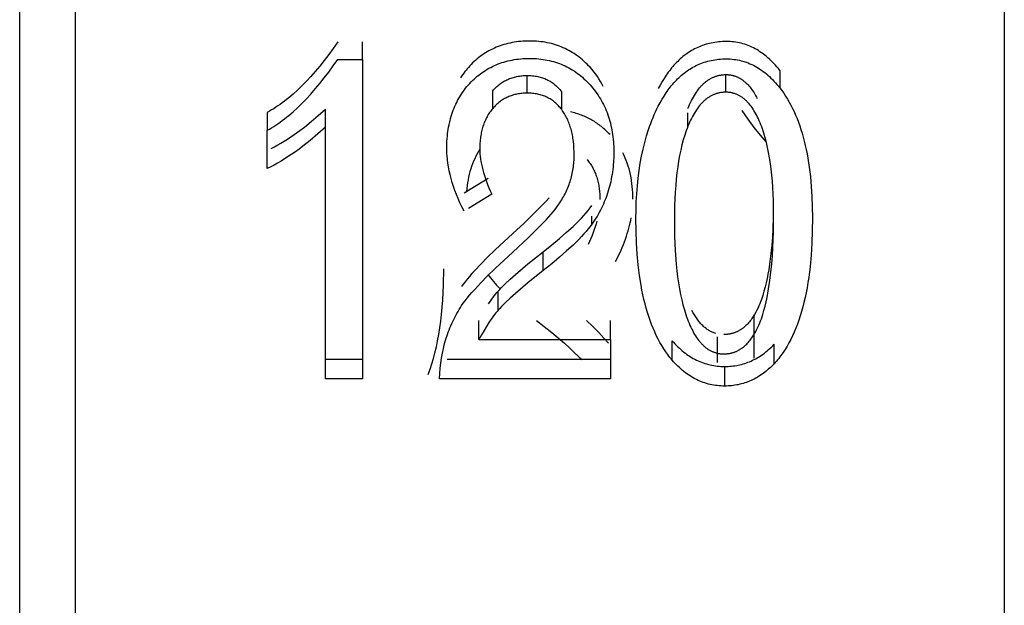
# Model space of a CAD drawing. Header units: millimetres. Extents: x -2637 to -1637, y 678 to 1678.
# Tile 225 of 256: x -2124.02 to -2118.72, y 1414.2 to 1417.35. Entities that reach past the tile are written whole.
import ezdxf

# ---------------------------------------------------------------- set-up
doc = ezdxf.new("R2010")
doc.units = ezdxf.units.MM
doc.layers.add('Make2D$B.SHOW mini', color=7, linetype='Continuous', true_color=0x000000)

msp = doc.modelspace()

# ---------------------------------------------------------------- linework, layer by layer
at = {"layer": 'Make2D$B.SHOW mini', "color": 18, "lineweight": -3, "true_color": 0x000000}
for points in [[(-2124.0173, 1410.5463), (-2124.0173, 1461.1519)], [(-2123.7173, 1401.1564), (-2123.7173, 1461.0548)], [(-2118.7173, 1431.156), (-2118.7173, 1409.9428), (-2118.7173, 1403.2624), (-2118.7173, 1401.6569), (-2118.7173, 1401.2774), (-2118.7173, 1401.1858), (-2118.7173, 1401.1634), (-2118.7173, 1401.1579), (-2118.7173, 1401.1565), (-2118.7173, 1401.156)], [(-2122.3054, 1417.2285), (-2122.3298, 1417.1939), (-2122.354, 1417.1608), (-2122.3782, 1417.1292), (-2122.4023, 1417.099), (-2122.4263, 1417.0703), (-2122.4502, 1417.043), (-2122.4741, 1417.0172), (-2122.4978, 1416.9928), (-2122.5215, 1416.9699), (-2122.5451, 1416.9484), (-2122.5686, 1416.9284), (-2122.5803, 1416.9189), (-2122.592, 1416.9098), (-2122.6036, 1416.9011), (-2122.6153, 1416.8927), (-2122.6269, 1416.8846), (-2122.6385, 1416.8769), (-2122.65, 1416.8696), (-2122.6616, 1416.8627), (-2122.6731, 1416.8561), (-2122.6846, 1416.8498)], [(-2122.1722, 1417.135), (-2122.1722, 1417.2285)], [(-2121.272, 1417.2334), (-2121.2843, 1417.2333), (-2121.2965, 1417.2329), (-2121.3085, 1417.2322), (-2121.3204, 1417.2313), (-2121.3322, 1417.2301), (-2121.3438, 1417.2286), (-2121.3553, 1417.2269), (-2121.3666, 1417.2249), (-2121.3778, 1417.2226), (-2121.3888, 1417.2201), (-2121.3997, 1417.2173), (-2121.4105, 1417.2143), (-2121.4211, 1417.211), (-2121.4316, 1417.2075), (-2121.4419, 1417.2036), (-2121.4521, 1417.1996), (-2121.4621, 1417.1952), (-2121.472, 1417.1906), (-2121.4817, 1417.1858), (-2121.4913, 1417.1807), (-2121.5008, 1417.1753), (-2121.5101, 1417.1697), (-2121.5192, 1417.1638), (-2121.5282, 1417.1577), (-2121.537, 1417.1513), (-2121.5457, 1417.1446), (-2121.5543, 1417.1377), (-2121.5627, 1417.1306), (-2121.5709, 1417.1232), (-2121.579, 1417.1155), (-2121.587, 1417.1076), (-2121.5948, 1417.0995)], [(-2120.947, 1417.0921), (-2120.955, 1417.1007), (-2120.9631, 1417.1091), (-2120.9714, 1417.1171), (-2120.9798, 1417.1249), (-2120.9883, 1417.1325), (-2120.997, 1417.1398), (-2121.0059, 1417.1468), (-2121.0148, 1417.1535), (-2121.0239, 1417.16), (-2121.0332, 1417.1662), (-2121.0426, 1417.1721), (-2121.0521, 1417.1778), (-2121.0618, 1417.1832), (-2121.0716, 1417.1883), (-2121.0815, 1417.1931), (-2121.0916, 1417.1977), (-2121.1018, 1417.202), (-2121.1122, 1417.206), (-2121.1227, 1417.2098), (-2121.1333, 1417.2133), (-2121.1441, 1417.2165), (-2121.1551, 1417.2194), (-2121.1661, 1417.2221), (-2121.1773, 1417.2244), (-2121.1887, 1417.2265), (-2121.2001, 1417.2283), (-2121.2118, 1417.2299), (-2121.2235, 1417.2311), (-2121.2354, 1417.2321), (-2121.2475, 1417.2328), (-2121.2597, 1417.2332), (-2121.272, 1417.2334)], [(-2120.2136, 1417.2309), (-2120.2242, 1417.2308), (-2120.2346, 1417.2304), (-2120.2449, 1417.2298), (-2120.2551, 1417.2289), (-2120.2652, 1417.2278), (-2120.2751, 1417.2264), (-2120.2849, 1417.2247), (-2120.2946, 1417.2229), (-2120.3042, 1417.2208), (-2120.3136, 1417.2184), (-2120.3229, 1417.2158), (-2120.332, 1417.213), (-2120.3411, 1417.2099), (-2120.35, 1417.2066), (-2120.3588, 1417.203), (-2120.3675, 1417.1992), (-2120.376, 1417.1952), (-2120.3844, 1417.191), (-2120.3927, 1417.1865), (-2120.4009, 1417.1819), (-2120.4089, 1417.177), (-2120.4168, 1417.1719), (-2120.4246, 1417.1666), (-2120.4322, 1417.1611), (-2120.4397, 1417.1554), (-2120.4471, 1417.1495), (-2120.4544, 1417.1434), (-2120.4615, 1417.1372), (-2120.4686, 1417.1308), (-2120.4754, 1417.1242), (-2120.4822, 1417.1174), (-2120.4888, 1417.1105), (-2120.4953, 1417.1034), (-2120.5017, 1417.0962), (-2120.508, 1417.0888), (-2120.5141, 1417.0812), (-2120.5201, 1417.0735), (-2120.526, 1417.0656), (-2120.5318, 1417.0576), (-2120.5375, 1417.0494), (-2120.5486, 1417.0325), (-2120.5593, 1417.015), (-2120.5697, 1416.9969), (-2120.5797, 1416.9781)], [(-2119.9258, 1417.0758), (-2119.9335, 1417.0853), (-2119.9413, 1417.0946), (-2119.9492, 1417.1035), (-2119.9572, 1417.1121), (-2119.9652, 1417.1205), (-2119.9733, 1417.1285), (-2119.9815, 1417.1362), (-2119.9898, 1417.1436), (-2119.9982, 1417.1508), (-2120.0066, 1417.1576), (-2120.0152, 1417.1641), (-2120.0238, 1417.1703), (-2120.0325, 1417.1762), (-2120.0412, 1417.1818), (-2120.0501, 1417.1871), (-2120.059, 1417.1921), (-2120.068, 1417.1968), (-2120.0771, 1417.2012), (-2120.0863, 1417.2053), (-2120.0956, 1417.2091), (-2120.105, 1417.2126), (-2120.1144, 1417.2158), (-2120.1239, 1417.2186), (-2120.1336, 1417.2212), (-2120.1433, 1417.2235), (-2120.153, 1417.2255), (-2120.1629, 1417.2271), (-2120.1729, 1417.2285), (-2120.1829, 1417.2296), (-2120.1931, 1417.2303), (-2120.2033, 1417.2308), (-2120.2136, 1417.2309)], [(-2122.6846, 1416.7538), (-2122.6731, 1416.7601), (-2122.6616, 1416.7667), (-2122.65, 1416.7737), (-2122.6385, 1416.7811), (-2122.6269, 1416.7888), (-2122.6153, 1416.7969), (-2122.6036, 1416.8054), (-2122.592, 1416.8142), (-2122.5803, 1416.8234), (-2122.5686, 1416.8329), (-2122.5451, 1416.8531), (-2122.5215, 1416.8747), (-2122.4978, 1416.8978), (-2122.4741, 1416.9223), (-2122.4502, 1416.9483), (-2122.4263, 1416.9757), (-2122.4023, 1417.0047), (-2122.3782, 1417.035), (-2122.354, 1417.0669), (-2122.3298, 1417.1002), (-2122.3054, 1417.135)], [(-2122.3054, 1417.135), (-2122.1722, 1417.135)], [(-2122.1722, 1417.135), (-2122.1722, 1415.4169)], [(-2121.5948, 1417.0051), (-2121.587, 1417.0133), (-2121.579, 1417.0213), (-2121.5709, 1417.029), (-2121.5627, 1417.0365), (-2121.5543, 1417.0437), (-2121.5457, 1417.0506), (-2121.537, 1417.0573), (-2121.5282, 1417.0637), (-2121.5192, 1417.0699), (-2121.5101, 1417.0758), (-2121.5008, 1417.0815), (-2121.4913, 1417.0869), (-2121.4817, 1417.092), (-2121.472, 1417.0969), (-2121.4621, 1417.1015), (-2121.4521, 1417.1059), (-2121.4419, 1417.11), (-2121.4316, 1417.1138), (-2121.4211, 1417.1174), (-2121.4105, 1417.1207), (-2121.3997, 1417.1238), (-2121.3888, 1417.1266), (-2121.3778, 1417.1291), (-2121.3666, 1417.1314), (-2121.3553, 1417.1334), (-2121.3438, 1417.1351), (-2121.3322, 1417.1366), (-2121.3204, 1417.1378), (-2121.3085, 1417.1387), (-2121.2965, 1417.1394), (-2121.2843, 1417.1398), (-2121.272, 1417.1399)], [(-2121.272, 1417.1399), (-2121.2597, 1417.1398), (-2121.2475, 1417.1394), (-2121.2354, 1417.1387), (-2121.2235, 1417.1377), (-2121.2118, 1417.1364), (-2121.2001, 1417.1349), (-2121.1887, 1417.133), (-2121.1773, 1417.1309), (-2121.1661, 1417.1285), (-2121.1551, 1417.1259), (-2121.1441, 1417.1229), (-2121.1333, 1417.1197), (-2121.1227, 1417.1162), (-2121.1122, 1417.1124), (-2121.1018, 1417.1084), (-2121.0916, 1417.104), (-2121.0815, 1417.0994), (-2121.0716, 1417.0945), (-2121.0618, 1417.0894), (-2121.0521, 1417.084), (-2121.0426, 1417.0783), (-2121.0332, 1417.0723), (-2121.0239, 1417.0661), (-2121.0148, 1417.0595), (-2121.0059, 1417.0528), (-2120.997, 1417.0457), (-2120.9883, 1417.0384), (-2120.9798, 1417.0308), (-2120.9714, 1417.0229), (-2120.9631, 1417.0148), (-2120.955, 1417.0064), (-2120.947, 1416.9977)], [(-2120.5797, 1416.883), (-2120.5697, 1416.9018), (-2120.5594, 1416.92), (-2120.5487, 1416.9375), (-2120.5377, 1416.9545), (-2120.532, 1416.9627), (-2120.5262, 1416.9708), (-2120.5204, 1416.9787), (-2120.5144, 1416.9864), (-2120.5082, 1416.994), (-2120.502, 1417.0014), (-2120.4957, 1417.0087), (-2120.4892, 1417.0158), (-2120.4826, 1417.0228), (-2120.4758, 1417.0296), (-2120.469, 1417.0363), (-2120.462, 1417.0427), (-2120.4549, 1417.049), (-2120.4476, 1417.0551), (-2120.4402, 1417.0611), (-2120.4327, 1417.0668), (-2120.4251, 1417.0723), (-2120.4173, 1417.0777), (-2120.4094, 1417.0828), (-2120.4014, 1417.0878), (-2120.3933, 1417.0925), (-2120.385, 1417.097), (-2120.3766, 1417.1013), (-2120.368, 1417.1053), (-2120.3593, 1417.1091), (-2120.3505, 1417.1127), (-2120.3416, 1417.1161), (-2120.3325, 1417.1192), (-2120.3233, 1417.1221), (-2120.314, 1417.1247), (-2120.3046, 1417.1271), (-2120.295, 1417.1293), (-2120.2853, 1417.1312), (-2120.2754, 1417.1328), (-2120.2654, 1417.1342), (-2120.2553, 1417.1354), (-2120.2451, 1417.1363), (-2120.2347, 1417.1369), (-2120.2242, 1417.1373), (-2120.2136, 1417.1375)], [(-2120.2136, 1417.1375), (-2120.2033, 1417.1373), (-2120.1931, 1417.1369), (-2120.1829, 1417.1361), (-2120.1729, 1417.135), (-2120.1629, 1417.1337), (-2120.153, 1417.132), (-2120.1433, 1417.13), (-2120.1336, 1417.1277), (-2120.1239, 1417.1251), (-2120.1144, 1417.1222), (-2120.105, 1417.119), (-2120.0956, 1417.1155), (-2120.0863, 1417.1117), (-2120.0771, 1417.1076), (-2120.068, 1417.1031), (-2120.059, 1417.0984), (-2120.0501, 1417.0934), (-2120.0412, 1417.088), (-2120.0325, 1417.0824), (-2120.0238, 1417.0764), (-2120.0152, 1417.0702), (-2120.0066, 1417.0636), (-2119.9982, 1417.0568), (-2119.9898, 1417.0496), (-2119.9815, 1417.0421), (-2119.9733, 1417.0344), (-2119.9652, 1417.0263), (-2119.9572, 1417.0179), (-2119.9492, 1417.0092), (-2119.9413, 1417.0002), (-2119.9335, 1416.9909), (-2119.9258, 1416.9813)], [(-2121.5948, 1417.0995), (-2121.6016, 1417.092), (-2121.6082, 1417.0844), (-2121.6146, 1417.0767), (-2121.6208, 1417.0689), (-2121.6268, 1417.0609), (-2121.6326, 1417.0528), (-2121.6383, 1417.0446), (-2121.6437, 1417.0362)], [(-2120.8757, 1416.9889), (-2120.883, 1417.0028), (-2120.8909, 1417.0164), (-2120.8991, 1417.0297), (-2120.9078, 1417.0427), (-2120.9169, 1417.0555), (-2120.9265, 1417.068), (-2120.9365, 1417.0802), (-2120.947, 1417.0921)], [(-2119.9258, 1417.0758), (-2119.9258, 1416.9813)], [(-2121.471, 1416.9656), (-2121.4666, 1416.9706), (-2121.4622, 1416.9755), (-2121.4576, 1416.9802), (-2121.4529, 1416.9847), (-2121.4482, 1416.9891), (-2121.4433, 1416.9933), (-2121.4384, 1416.9974), (-2121.4334, 1417.0013), (-2121.4283, 1417.0051), (-2121.4231, 1417.0087), (-2121.4178, 1417.0122), (-2121.4124, 1417.0155), (-2121.4069, 1417.0186), (-2121.4013, 1417.0216), (-2121.3956, 1417.0244), (-2121.3899, 1417.0271), (-2121.384, 1417.0296), (-2121.3781, 1417.032), (-2121.372, 1417.0342), (-2121.3659, 1417.0362), (-2121.3597, 1417.0381), (-2121.3534, 1417.0398), (-2121.3469, 1417.0413), (-2121.3404, 1417.0427), (-2121.3338, 1417.0439), (-2121.3271, 1417.045), (-2121.3203, 1417.0459), (-2121.3135, 1417.0467), (-2121.3065, 1417.0472), (-2121.2994, 1417.0476), (-2121.2922, 1417.0479), (-2121.285, 1417.048)], [(-2121.285, 1417.048), (-2121.2776, 1417.0479), (-2121.2703, 1417.0476), (-2121.2632, 1417.0472), (-2121.2561, 1417.0466), (-2121.2492, 1417.0458), (-2121.2423, 1417.0449), (-2121.2356, 1417.0437), (-2121.2289, 1417.0425), (-2121.2224, 1417.041), (-2121.2159, 1417.0393), (-2121.2096, 1417.0375), (-2121.2033, 1417.0356), (-2121.1972, 1417.0334), (-2121.1911, 1417.0311), (-2121.1852, 1417.0286), (-2121.1794, 1417.0259), (-2121.1736, 1417.0231), (-2121.168, 1417.02), (-2121.1624, 1417.0169), (-2121.157, 1417.0135), (-2121.1517, 1417.01), (-2121.1464, 1417.0063), (-2121.1413, 1417.0024), (-2121.1363, 1416.9984), (-2121.1314, 1416.9941), (-2121.1265, 1416.9897), (-2121.1218, 1416.9852), (-2121.1172, 1416.9805), (-2121.1127, 1416.9755), (-2121.1083, 1416.9705), (-2121.1039, 1416.9652), (-2121.0997, 1416.9598)], [(-2121.285, 1416.9533), (-2121.285, 1417.048)], [(-2120.4205, 1416.8706), (-2120.4159, 1416.8817), (-2120.4111, 1416.8925), (-2120.4063, 1416.903), (-2120.4013, 1416.9131), (-2120.3962, 1416.9229), (-2120.391, 1416.9323), (-2120.3857, 1416.9414), (-2120.3803, 1416.9501), (-2120.3748, 1416.9584), (-2120.3691, 1416.9664), (-2120.3633, 1416.9741), (-2120.3574, 1416.9814), (-2120.3514, 1416.9883), (-2120.3484, 1416.9917), (-2120.3453, 1416.9949), (-2120.3422, 1416.9981), (-2120.3391, 1417.0012), (-2120.336, 1417.0042), (-2120.3328, 1417.0071), (-2120.3296, 1417.0099), (-2120.3263, 1417.0126), (-2120.323, 1417.0152), (-2120.3197, 1417.0178), (-2120.3164, 1417.0202), (-2120.3131, 1417.0226), (-2120.3097, 1417.0249), (-2120.3063, 1417.0271), (-2120.3028, 1417.0292), (-2120.2994, 1417.0312), (-2120.2959, 1417.0331), (-2120.2923, 1417.0349), (-2120.2888, 1417.0367), (-2120.2852, 1417.0383), (-2120.2816, 1417.0399), (-2120.2779, 1417.0414), (-2120.2743, 1417.0428), (-2120.2706, 1417.0441), (-2120.2668, 1417.0453), (-2120.2631, 1417.0464), (-2120.2593, 1417.0474), (-2120.2555, 1417.0484), (-2120.2516, 1417.0492), (-2120.2478, 1417.05), (-2120.2439, 1417.0507), (-2120.2399, 1417.0513), (-2120.236, 1417.0517), (-2120.232, 1417.0522), (-2120.228, 1417.0525), (-2120.2239, 1417.0527), (-2120.2199, 1417.0528), (-2120.2158, 1417.0529)], [(-2120.2158, 1417.0529), (-2120.2126, 1417.0528), (-2120.2094, 1417.0527), (-2120.2062, 1417.0526), (-2120.203, 1417.0524), (-2120.1999, 1417.0521), (-2120.1968, 1417.0517), (-2120.1937, 1417.0513), (-2120.1906, 1417.0508), (-2120.1875, 1417.0503), (-2120.1845, 1417.0497), (-2120.1814, 1417.049), (-2120.1784, 1417.0483), (-2120.1754, 1417.0475), (-2120.1725, 1417.0467), (-2120.1695, 1417.0457), (-2120.1666, 1417.0448), (-2120.1636, 1417.0437), (-2120.1607, 1417.0426), (-2120.1579, 1417.0414), (-2120.155, 1417.0402), (-2120.1522, 1417.0389), (-2120.1493, 1417.0376), (-2120.1465, 1417.0361), (-2120.1437, 1417.0347), (-2120.141, 1417.0331), (-2120.1382, 1417.0315), (-2120.1355, 1417.0298), (-2120.1328, 1417.0281), (-2120.1301, 1417.0263), (-2120.1274, 1417.0244), (-2120.1248, 1417.0225), (-2120.1221, 1417.0205), (-2120.1195, 1417.0185), (-2120.1169, 1417.0164), (-2120.1143, 1417.0142), (-2120.1118, 1417.012), (-2120.1067, 1417.0073), (-2120.1017, 1417.0024), (-2120.0968, 1416.9973), (-2120.092, 1416.9919), (-2120.0872, 1416.9863), (-2120.0825, 1416.9804), (-2120.0779, 1416.9743), (-2120.0733, 1416.9679), (-2120.0689, 1416.9613), (-2120.0645, 1416.9544), (-2120.0602, 1416.9473), (-2120.0559, 1416.94), (-2120.0517, 1416.9324), (-2120.0477, 1416.9245)], [(-2120.2158, 1416.9582), (-2120.2158, 1417.0529)], [(-2121.7183, 1416.6556), (-2121.7182, 1416.669), (-2121.7178, 1416.6822), (-2121.7172, 1416.6953), (-2121.7164, 1416.7082), (-2121.7153, 1416.7209), (-2121.7139, 1416.7335), (-2121.7124, 1416.746), (-2121.7106, 1416.7582), (-2121.7085, 1416.7704), (-2121.7062, 1416.7823), (-2121.7037, 1416.7941), (-2121.7009, 1416.8058), (-2121.6979, 1416.8173), (-2121.6946, 1416.8286), (-2121.6911, 1416.8398), (-2121.6874, 1416.8508), (-2121.6834, 1416.8617), (-2121.6792, 1416.8724), (-2121.6747, 1416.8829), (-2121.67, 1416.8933), (-2121.6651, 1416.9035), (-2121.6599, 1416.9136), (-2121.6545, 1416.9234), (-2121.6488, 1416.9332), (-2121.6429, 1416.9427), (-2121.6368, 1416.9521), (-2121.6304, 1416.9614), (-2121.6237, 1416.9705), (-2121.6169, 1416.9794), (-2121.6097, 1416.9881), (-2121.6024, 1416.9967), (-2121.5948, 1417.0051)], [(-2121.471, 1416.8704), (-2121.471, 1416.9656)], [(-2121.0997, 1416.8645), (-2121.0997, 1416.9598)], [(-2120.947, 1416.9977), (-2120.9392, 1416.9888), (-2120.9316, 1416.9798), (-2120.9243, 1416.9706), (-2120.9172, 1416.9613), (-2120.9104, 1416.9518), (-2120.9038, 1416.9421), (-2120.8975, 1416.9323), (-2120.8914, 1416.9223), (-2120.8855, 1416.9122), (-2120.8799, 1416.9019), (-2120.8745, 1416.8915), (-2120.8694, 1416.8809), (-2120.8645, 1416.8702), (-2120.8599, 1416.8593), (-2120.8555, 1416.8483), (-2120.8514, 1416.8371), (-2120.8475, 1416.8258), (-2120.8439, 1416.8143), (-2120.8405, 1416.8027), (-2120.8373, 1416.7909), (-2120.8344, 1416.779), (-2120.8318, 1416.767), (-2120.8294, 1416.7548), (-2120.8273, 1416.7424), (-2120.8254, 1416.7299), (-2120.8237, 1416.7173), (-2120.8223, 1416.7045), (-2120.8212, 1416.6916), (-2120.8203, 1416.6785), (-2120.8197, 1416.6653), (-2120.8193, 1416.6519), (-2120.8192, 1416.6384)], [(-2120.2158, 1416.9582), (-2120.2199, 1416.9582), (-2120.2239, 1416.958), (-2120.228, 1416.9578), (-2120.232, 1416.9575), (-2120.236, 1416.9571), (-2120.2399, 1416.9566), (-2120.2439, 1416.956), (-2120.2478, 1416.9553), (-2120.2516, 1416.9546), (-2120.2555, 1416.9537), (-2120.2593, 1416.9527), (-2120.2631, 1416.9517), (-2120.2668, 1416.9506), (-2120.2706, 1416.9494), (-2120.2743, 1416.9481), (-2120.2779, 1416.9467), (-2120.2816, 1416.9452), (-2120.2852, 1416.9436), (-2120.2888, 1416.9419), (-2120.2923, 1416.9402), (-2120.2959, 1416.9383), (-2120.2994, 1416.9364), (-2120.3028, 1416.9344), (-2120.3063, 1416.9322), (-2120.3097, 1416.93), (-2120.3131, 1416.9277), (-2120.3164, 1416.9254), (-2120.3197, 1416.9229), (-2120.323, 1416.9203), (-2120.3263, 1416.9177), (-2120.3296, 1416.9149), (-2120.3328, 1416.9121), (-2120.336, 1416.9092), (-2120.3391, 1416.9062), (-2120.3422, 1416.9031), (-2120.3453, 1416.8999), (-2120.3484, 1416.8966), (-2120.3514, 1416.8932), (-2120.3574, 1416.8862), (-2120.3633, 1416.8789), (-2120.3691, 1416.8712), (-2120.3748, 1416.8631), (-2120.3803, 1416.8547), (-2120.3857, 1416.846), (-2120.391, 1416.8368), (-2120.3962, 1416.8274), (-2120.4013, 1416.8175), (-2120.4063, 1416.8073), (-2120.4111, 1416.7968), (-2120.4159, 1416.7859), (-2120.4205, 1416.7747)], [(-2120.0273, 1416.7833), (-2120.0316, 1416.794), (-2120.036, 1416.8043), (-2120.0405, 1416.8143), (-2120.0452, 1416.824), (-2120.0499, 1416.8334), (-2120.0547, 1416.8424), (-2120.0596, 1416.851), (-2120.0647, 1416.8594), (-2120.0698, 1416.8674), (-2120.075, 1416.8751), (-2120.0803, 1416.8824), (-2120.0858, 1416.8894), (-2120.0913, 1416.8961), (-2120.0941, 1416.8993), (-2120.097, 1416.9024), (-2120.0998, 1416.9055), (-2120.1027, 1416.9084), (-2120.1056, 1416.9113), (-2120.1085, 1416.9141), (-2120.1115, 1416.9168), (-2120.1145, 1416.9194), (-2120.1175, 1416.922), (-2120.1205, 1416.9244), (-2120.1236, 1416.9268), (-2120.1267, 1416.929), (-2120.1298, 1416.9312), (-2120.1329, 1416.9333), (-2120.1361, 1416.9354), (-2120.1393, 1416.9373), (-2120.1425, 1416.9392), (-2120.1457, 1416.9409), (-2120.149, 1416.9426), (-2120.1523, 1416.9442), (-2120.1556, 1416.9457), (-2120.1589, 1416.9471), (-2120.1623, 1416.9485), (-2120.1657, 1416.9497), (-2120.1691, 1416.9509), (-2120.1725, 1416.952), (-2120.176, 1416.953), (-2120.1795, 1416.9539), (-2120.183, 1416.9547), (-2120.1865, 1416.9554), (-2120.1901, 1416.9561), (-2120.1937, 1416.9567), (-2120.1973, 1416.9571), (-2120.2009, 1416.9575), (-2120.2046, 1416.9578), (-2120.2083, 1416.958), (-2120.212, 1416.9582), (-2120.2158, 1416.9582)], [(-2119.9258, 1416.9813), (-2119.915, 1416.9671), (-2119.9045, 1416.9524), (-2119.8944, 1416.9371), (-2119.8846, 1416.9214), (-2119.8751, 1416.9052), (-2119.866, 1416.8885), (-2119.8572, 1416.8713), (-2119.8488, 1416.8536), (-2119.8408, 1416.8355), (-2119.833, 1416.8168), (-2119.8256, 1416.7976), (-2119.8186, 1416.778), (-2119.8119, 1416.7578), (-2119.8056, 1416.7372), (-2119.7995, 1416.7161), (-2119.7939, 1416.6945), (-2119.7886, 1416.6724), (-2119.7836, 1416.6498), (-2119.779, 1416.6267), (-2119.7747, 1416.6032), (-2119.7671, 1416.5546), (-2119.7609, 1416.5041), (-2119.7561, 1416.4517), (-2119.7527, 1416.3974), (-2119.7507, 1416.3412), (-2119.75, 1416.2831)], [(-2121.285, 1416.9533), (-2121.2922, 1416.9532), (-2121.2994, 1416.953), (-2121.3065, 1416.9525), (-2121.3135, 1416.952), (-2121.3203, 1416.9512), (-2121.3271, 1416.9503), (-2121.3338, 1416.9492), (-2121.3404, 1416.948), (-2121.3469, 1416.9466), (-2121.3534, 1416.945), (-2121.3597, 1416.9433), (-2121.3659, 1416.9414), (-2121.372, 1416.9394), (-2121.3781, 1416.9372), (-2121.384, 1416.9348), (-2121.3899, 1416.9323), (-2121.3956, 1416.9296), (-2121.4013, 1416.9267), (-2121.4069, 1416.9237), (-2121.4124, 1416.9206), (-2121.4178, 1416.9172), (-2121.4231, 1416.9138), (-2121.4283, 1416.9101), (-2121.4334, 1416.9063), (-2121.4384, 1416.9024), (-2121.4433, 1416.8983), (-2121.4482, 1416.894), (-2121.4529, 1416.8896), (-2121.4576, 1416.885), (-2121.4622, 1416.8803), (-2121.4666, 1416.8754), (-2121.471, 1416.8704)], [(-2121.0997, 1416.8645), (-2121.1039, 1416.87), (-2121.1083, 1416.8753), (-2121.1127, 1416.8804), (-2121.1172, 1416.8853), (-2121.1218, 1416.8901), (-2121.1265, 1416.8947), (-2121.1314, 1416.8991), (-2121.1363, 1416.9033), (-2121.1413, 1416.9074), (-2121.1464, 1416.9113), (-2121.1517, 1416.915), (-2121.157, 1416.9186), (-2121.1624, 1416.922), (-2121.168, 1416.9252), (-2121.1736, 1416.9282), (-2121.1794, 1416.9311), (-2121.1852, 1416.9338), (-2121.1911, 1416.9363), (-2121.1972, 1416.9386), (-2121.2033, 1416.9408), (-2121.2096, 1416.9428), (-2121.2159, 1416.9446), (-2121.2224, 1416.9463), (-2121.2289, 1416.9477), (-2121.2356, 1416.949), (-2121.2423, 1416.9502), (-2121.2492, 1416.9511), (-2121.2561, 1416.9519), (-2121.2632, 1416.9525), (-2121.2703, 1416.9529), (-2121.2776, 1416.9532), (-2121.285, 1416.9533)], [(-2122.6846, 1416.8498), (-2122.6846, 1416.7538)], [(-2122.6628, 1416.6559), (-2122.6456, 1416.6649), (-2122.6283, 1416.6744), (-2122.6109, 1416.6845), (-2122.5933, 1416.6951), (-2122.5756, 1416.7063), (-2122.5578, 1416.7181), (-2122.5217, 1416.7432), (-2122.485, 1416.7707), (-2122.4478, 1416.8004), (-2122.4099, 1416.8325), (-2122.3715, 1416.8669)], [(-2122.3715, 1416.771), (-2122.3715, 1416.8669)], [(-2121.471, 1416.8704), (-2121.4753, 1416.8652), (-2121.4795, 1416.8598), (-2121.4836, 1416.8544), (-2121.4875, 1416.8489), (-2121.4912, 1416.8433), (-2121.4948, 1416.8375), (-2121.4983, 1416.8317), (-2121.5017, 1416.8258), (-2121.5049, 1416.8197), (-2121.5079, 1416.8136), (-2121.5108, 1416.8074), (-2121.5136, 1416.801), (-2121.5163, 1416.7946), (-2121.5188, 1416.788), (-2121.5212, 1416.7814), (-2121.5234, 1416.7747), (-2121.5255, 1416.7678), (-2121.5274, 1416.7609), (-2121.5293, 1416.7538), (-2121.531, 1416.7467), (-2121.5325, 1416.7394), (-2121.5339, 1416.7321), (-2121.5352, 1416.7246), (-2121.5363, 1416.7171), (-2121.5373, 1416.7095), (-2121.5382, 1416.7017), (-2121.539, 1416.6939), (-2121.5396, 1416.6859), (-2121.5404, 1416.6697), (-2121.5406, 1416.6531)], [(-2121.0326, 1416.6201), (-2121.0328, 1416.6393), (-2121.0336, 1416.658), (-2121.035, 1416.6762), (-2121.0368, 1416.6939), (-2121.0392, 1416.711), (-2121.0406, 1416.7194), (-2121.0421, 1416.7276), (-2121.0438, 1416.7357), (-2121.0455, 1416.7436), (-2121.0475, 1416.7515), (-2121.0495, 1416.7592), (-2121.0517, 1416.7667), (-2121.054, 1416.7742), (-2121.0564, 1416.7815), (-2121.059, 1416.7887), (-2121.0617, 1416.7957), (-2121.0645, 1416.8026), (-2121.0674, 1416.8094), (-2121.0705, 1416.816), (-2121.0737, 1416.8225), (-2121.077, 1416.8289), (-2121.0805, 1416.8352), (-2121.0841, 1416.8413), (-2121.0878, 1416.8473), (-2121.0917, 1416.8532), (-2121.0956, 1416.8589), (-2121.0997, 1416.8645)], [(-2120.8397, 1416.7302), (-2120.8452, 1416.736), (-2120.8508, 1416.7416), (-2120.8565, 1416.7472), (-2120.8622, 1416.7526), (-2120.868, 1416.7579), (-2120.8739, 1416.7631), (-2120.8798, 1416.7681), (-2120.8858, 1416.773), (-2120.8919, 1416.7778), (-2120.8981, 1416.7825), (-2120.9044, 1416.787), (-2120.9107, 1416.7914), (-2120.9171, 1416.7957), (-2120.9236, 1416.7999), (-2120.9301, 1416.8039), (-2120.9367, 1416.8078), (-2120.9434, 1416.8116), (-2120.9502, 1416.8152), (-2120.9571, 1416.8187), (-2120.964, 1416.8221), (-2120.971, 1416.8254), (-2120.978, 1416.8285), (-2120.9852, 1416.8315), (-2120.9924, 1416.8343), (-2120.9997, 1416.8371), (-2121.007, 1416.8397), (-2121.0144, 1416.8421), (-2121.0219, 1416.8445), (-2121.0295, 1416.8467), (-2121.0372, 1416.8488), (-2121.0449, 1416.8507), (-2121.0527, 1416.8526)], [(-2120.7, 1416.2782), (-2120.6995, 1416.3238), (-2120.6981, 1416.3683), (-2120.6958, 1416.4118), (-2120.6925, 1416.4544), (-2120.6883, 1416.4958), (-2120.6831, 1416.5363), (-2120.677, 1416.5757), (-2120.6699, 1416.6141), (-2120.6619, 1416.6514), (-2120.653, 1416.6877), (-2120.6431, 1416.7229), (-2120.6323, 1416.757), (-2120.6266, 1416.7737), (-2120.6206, 1416.7901), (-2120.6144, 1416.8063), (-2120.6079, 1416.8221), (-2120.6012, 1416.8377), (-2120.5943, 1416.8531), (-2120.5871, 1416.8682), (-2120.5797, 1416.883)], [(-2119.9976, 1416.6886), (-2120.0303, 1416.7273), (-2120.0631, 1416.7686), (-2120.096, 1416.8126), (-2120.1291, 1416.8593)], [(-2120.4205, 1416.7747), (-2120.4205, 1416.8472)], [(-2122.3715, 1416.771), (-2122.413, 1416.7337), (-2122.4538, 1416.6991), (-2122.4939, 1416.6673), (-2122.5137, 1416.6524), (-2122.5333, 1416.6381), (-2122.5528, 1416.6246), (-2122.5721, 1416.6116), (-2122.5912, 1416.5994), (-2122.6102, 1416.5878), (-2122.629, 1416.5768), (-2122.6477, 1416.5665), (-2122.6662, 1416.5568), (-2122.6846, 1416.5478)], [(-2122.6846, 1416.5478), (-2122.6846, 1416.7538)], [(-2122.3715, 1415.4169), (-2122.3715, 1416.771)], [(-2120.4205, 1416.7747), (-2120.425, 1416.7632), (-2120.4294, 1416.7513), (-2120.4336, 1416.7392), (-2120.4376, 1416.7268), (-2120.4453, 1416.7012), (-2120.4524, 1416.6745), (-2120.4589, 1416.6467), (-2120.4649, 1416.6177), (-2120.4703, 1416.5877), (-2120.4751, 1416.5565), (-2120.4793, 1416.5242), (-2120.483, 1416.4908), (-2120.4861, 1416.4564), (-2120.4886, 1416.4207), (-2120.492, 1416.3462), (-2120.4931, 1416.2673)], [(-2119.959, 1416.2989), (-2119.9601, 1416.3744), (-2119.9633, 1416.4456), (-2119.9657, 1416.4796), (-2119.9686, 1416.5126), (-2119.9721, 1416.5445), (-2119.9761, 1416.5753), (-2119.9806, 1416.6051), (-2119.9857, 1416.6338), (-2119.9913, 1416.6614), (-2119.9974, 1416.6879), (-2120.0041, 1416.7134), (-2120.0113, 1416.7378), (-2120.019, 1416.7611), (-2120.0231, 1416.7723), (-2120.0273, 1416.7833)], [(-2121.6251, 1416.3184), (-2121.6365, 1416.3411), (-2121.6472, 1416.3636), (-2121.657, 1416.3859), (-2121.6662, 1416.4079), (-2121.6746, 1416.4298), (-2121.6822, 1416.4514), (-2121.6891, 1416.4728), (-2121.6953, 1416.494), (-2121.7007, 1416.515), (-2121.7054, 1416.5357), (-2121.7093, 1416.5563), (-2121.7126, 1416.5766), (-2121.7151, 1416.5967), (-2121.7169, 1416.6165), (-2121.7175, 1416.6264), (-2121.7179, 1416.6362), (-2121.7182, 1416.6459), (-2121.7183, 1416.6556)], [(-2121.541, 1416.6515), (-2121.5483, 1416.639), (-2121.5553, 1416.6263), (-2121.5619, 1416.6134), (-2121.5681, 1416.6003), (-2121.5739, 1416.5869), (-2121.5794, 1416.5733), (-2121.5844, 1416.5594), (-2121.5891, 1416.5454), (-2121.5934, 1416.5311), (-2121.5974, 1416.5166), (-2121.6009, 1416.5018), (-2121.6041, 1416.4869), (-2121.6068, 1416.4717), (-2121.6092, 1416.4563), (-2121.6112, 1416.4407), (-2121.6128, 1416.4248)], [(-2121.5406, 1416.6531), (-2121.5406, 1416.6467), (-2121.5404, 1416.6401), (-2121.5401, 1416.6335), (-2121.5397, 1416.6268), (-2121.5384, 1416.6132), (-2121.5367, 1416.5994), (-2121.5345, 1416.5852), (-2121.5318, 1416.5707), (-2121.5286, 1416.556), (-2121.5249, 1416.5409), (-2121.5207, 1416.5256), (-2121.516, 1416.5099), (-2121.5107, 1416.494), (-2121.505, 1416.4778), (-2121.4987, 1416.4612), (-2121.4919, 1416.4444), (-2121.4846, 1416.4272), (-2121.4767, 1416.4098)], [(-2120.8192, 1416.6384), (-2120.8196, 1416.6102), (-2120.821, 1416.5825), (-2120.8221, 1416.5688), (-2120.8234, 1416.5553), (-2120.8249, 1416.5419), (-2120.8266, 1416.5287), (-2120.8286, 1416.5155), (-2120.8308, 1416.5025), (-2120.8333, 1416.4897), (-2120.8359, 1416.4769), (-2120.8388, 1416.4643), (-2120.842, 1416.4518), (-2120.8453, 1416.4395), (-2120.8489, 1416.4273), (-2120.8527, 1416.4152), (-2120.8568, 1416.4032), (-2120.8611, 1416.3914), (-2120.8656, 1416.3797), (-2120.8703, 1416.3681), (-2120.8752, 1416.3566), (-2120.8804, 1416.3453), (-2120.8858, 1416.3341), (-2120.8914, 1416.323), (-2120.8973, 1416.312), (-2120.9033, 1416.3012), (-2120.9096, 1416.2905), (-2120.9162, 1416.2799), (-2120.9229, 1416.2694), (-2120.9299, 1416.2591), (-2120.937, 1416.2488)], [(-2121.1199, 1416.3484), (-2121.1145, 1416.3561), (-2121.1093, 1416.3639), (-2121.1043, 1416.3717), (-2121.0995, 1416.3796), (-2121.0948, 1416.3875), (-2121.0903, 1416.3954), (-2121.0859, 1416.4034), (-2121.0817, 1416.4115), (-2121.0777, 1416.4196), (-2121.0739, 1416.4278), (-2121.0702, 1416.436), (-2121.0667, 1416.4442), (-2121.0634, 1416.4525), (-2121.0603, 1416.4609), (-2121.0573, 1416.4693), (-2121.0544, 1416.4778), (-2121.0518, 1416.4863), (-2121.0493, 1416.4948), (-2121.047, 1416.5035), (-2121.0449, 1416.5121), (-2121.0429, 1416.5208), (-2121.0411, 1416.5296), (-2121.0395, 1416.5384), (-2121.038, 1416.5473), (-2121.0368, 1416.5562), (-2121.0356, 1416.5652), (-2121.0347, 1416.5742), (-2121.0339, 1416.5832), (-2121.0333, 1416.5924), (-2121.0329, 1416.6015), (-2121.0327, 1416.6108), (-2121.0326, 1416.6201)], [(-2120.9635, 1416.5962), (-2120.9592, 1416.591), (-2120.955, 1416.5857), (-2120.951, 1416.5803), (-2120.9471, 1416.5748), (-2120.9433, 1416.5692), (-2120.9397, 1416.5635), (-2120.9362, 1416.5577), (-2120.9329, 1416.5518), (-2120.9297, 1416.5458), (-2120.9266, 1416.5397), (-2120.9237, 1416.5335), (-2120.9209, 1416.5272), (-2120.9182, 1416.5208), (-2120.9157, 1416.5143), (-2120.9134, 1416.5077), (-2120.9111, 1416.501), (-2120.909, 1416.4942), (-2120.9071, 1416.4873), (-2120.9053, 1416.4803), (-2120.9036, 1416.4732), (-2120.902, 1416.466), (-2120.9006, 1416.4587), (-2120.8993, 1416.4513), (-2120.8982, 1416.4438), (-2120.8972, 1416.4362), (-2120.8963, 1416.4285), (-2120.8956, 1416.4207), (-2120.895, 1416.4128), (-2120.8942, 1416.3967), (-2120.8939, 1416.3802)], [(-2120.7162, 1416.3826), (-2120.7165, 1416.4002), (-2120.7171, 1416.4176), (-2120.7182, 1416.4346), (-2120.7196, 1416.4514), (-2120.7215, 1416.4679), (-2120.7239, 1416.4841), (-2120.7266, 1416.5001), (-2120.7298, 1416.5158), (-2120.7334, 1416.5312), (-2120.7374, 1416.5463), (-2120.7419, 1416.5612), (-2120.7468, 1416.5758), (-2120.7521, 1416.59), (-2120.7578, 1416.6041), (-2120.7639, 1416.6178), (-2120.7705, 1416.6313)], [(-2121.6251, 1416.4173), (-2121.4959, 1416.4964)], [(-2121.4767, 1416.4098), (-2121.602, 1416.3326)], [(-2121.1664, 1416.3903), (-2121.1843, 1416.3709), (-2121.2041, 1416.3502), (-2121.2494, 1416.3049), (-2121.3024, 1416.2546), (-2121.363, 1416.199)], [(-2121.363, 1416.0986), (-2121.2789, 1416.1768), (-2121.2427, 1416.2119), (-2121.2103, 1416.2444), (-2121.1818, 1416.2743), (-2121.1573, 1416.3016), (-2121.1465, 1416.3143), (-2121.1366, 1416.3263), (-2121.1278, 1416.3377), (-2121.1199, 1416.3484)], [(-2121.1994, 1416.1004), (-2121.1537, 1416.1366), (-2121.1117, 1416.1713), (-2121.0733, 1416.2046), (-2121.0386, 1416.2364), (-2121.0077, 1416.2666), (-2120.9936, 1416.2812), (-2120.9804, 1416.2954), (-2120.9682, 1416.3092), (-2120.9569, 1416.3226), (-2120.9465, 1416.3356), (-2120.937, 1416.3482)], [(-2120.937, 1416.2488), (-2120.937, 1416.2917)], [(-2120.8094, 1416.0474), (-2120.794, 1416.0782), (-2120.78, 1416.1087), (-2120.7736, 1416.1237), (-2120.7674, 1416.1387), (-2120.7617, 1416.1536), (-2120.7563, 1416.1683), (-2120.7512, 1416.183), (-2120.7465, 1416.1975), (-2120.7421, 1416.212), (-2120.7381, 1416.2263), (-2120.7344, 1416.2406), (-2120.7311, 1416.2548), (-2120.7281, 1416.2688), (-2120.7254, 1416.2827)], [(-2120.5051, 1415.5171), (-2120.5112, 1415.5243), (-2120.5171, 1415.5315), (-2120.5229, 1415.539), (-2120.5287, 1415.5466), (-2120.5399, 1415.5622), (-2120.5508, 1415.5784), (-2120.5612, 1415.5952), (-2120.5713, 1415.6126), (-2120.581, 1415.6306), (-2120.5904, 1415.6492), (-2120.5993, 1415.6684), (-2120.6079, 1415.6882), (-2120.6161, 1415.7086), (-2120.6239, 1415.7296), (-2120.6313, 1415.7512), (-2120.6383, 1415.7734), (-2120.645, 1415.7962), (-2120.6513, 1415.8196), (-2120.6572, 1415.8437), (-2120.6627, 1415.8683), (-2120.6678, 1415.8936), (-2120.6726, 1415.9194), (-2120.681, 1415.973), (-2120.6878, 1416.0291), (-2120.6931, 1416.0876), (-2120.697, 1416.1487), (-2120.6992, 1416.2122), (-2120.7, 1416.2782)], [(-2120.4931, 1416.2673), (-2120.492, 1416.1844), (-2120.4888, 1416.1063), (-2120.4834, 1416.033), (-2120.4799, 1415.9982), (-2120.4758, 1415.9645), (-2120.4712, 1415.932), (-2120.466, 1415.9007), (-2120.4602, 1415.8706), (-2120.4539, 1415.8417), (-2120.447, 1415.8139), (-2120.4396, 1415.7873), (-2120.4315, 1415.7619), (-2120.4273, 1415.7496), (-2120.423, 1415.7376)], [(-2120.2277, 1415.5507), (-2120.224, 1415.5507), (-2120.2202, 1415.5509), (-2120.2166, 1415.551), (-2120.2129, 1415.5513), (-2120.2093, 1415.5516), (-2120.2058, 1415.552), (-2120.2022, 1415.5524), (-2120.1987, 1415.5529), (-2120.1953, 1415.5535), (-2120.1918, 1415.5542), (-2120.1884, 1415.5549), (-2120.1851, 1415.5557), (-2120.1817, 1415.5565), (-2120.1785, 1415.5574), (-2120.1752, 1415.5584), (-2120.172, 1415.5595), (-2120.1688, 1415.5606), (-2120.1656, 1415.5618), (-2120.1624, 1415.563), (-2120.1593, 1415.5643), (-2120.1563, 1415.5657), (-2120.1532, 1415.5672), (-2120.1502, 1415.5687), (-2120.1473, 1415.5702), (-2120.1443, 1415.5719), (-2120.1414, 1415.5736), (-2120.1385, 1415.5753), (-2120.1357, 1415.5771), (-2120.1329, 1415.579), (-2120.1301, 1415.581), (-2120.1273, 1415.583), (-2120.1246, 1415.585), (-2120.1219, 1415.5872), (-2120.1192, 1415.5894), (-2120.1166, 1415.5916), (-2120.114, 1415.5939), (-2120.1089, 1415.5987), (-2120.1039, 1415.6036), (-2120.0991, 1415.6087), (-2120.0944, 1415.614), (-2120.0898, 1415.6194), (-2120.0853, 1415.6249), (-2120.081, 1415.6306), (-2120.0769, 1415.6363), (-2120.0728, 1415.642), (-2120.0689, 1415.6479), (-2120.0652, 1415.6537), (-2120.0616, 1415.6596), (-2120.0582, 1415.6654), (-2120.0549, 1415.6713), (-2120.0487, 1415.6828), (-2120.0431, 1415.6942), (-2120.038, 1415.7056), (-2120.0333, 1415.7168), (-2120.029, 1415.728), (-2120.025, 1415.7392), (-2120.0177, 1415.7617), (-2120.011, 1415.7846), (-2120.0049, 1415.8077), (-2119.9993, 1415.8309), (-2119.9942, 1415.854), (-2119.9897, 1415.8771), (-2119.9857, 1415.8999), (-2119.979, 1415.9452), (-2119.9736, 1415.9899), (-2119.9693, 1416.0342), (-2119.9659, 1416.078), (-2119.9633, 1416.1217), (-2119.96, 1416.2094), (-2119.959, 1416.2989)], [(-2119.9607, 1416.2842), (-2119.9633, 1416.2221), (-2119.9659, 1416.1787), (-2119.9692, 1416.1352), (-2119.9735, 1416.0913), (-2119.9789, 1416.0469), (-2119.9856, 1416.002), (-2119.9896, 1415.9793), (-2119.9941, 1415.9565), (-2119.9991, 1415.9335), (-2120.0047, 1415.9105), (-2120.0109, 1415.8876), (-2120.0176, 1415.8649), (-2120.0248, 1415.8425), (-2120.0288, 1415.8314), (-2120.0331, 1415.8203), (-2120.0378, 1415.8091), (-2120.0429, 1415.7979), (-2120.0485, 1415.7865), (-2120.0546, 1415.775), (-2120.0613, 1415.7634), (-2120.0649, 1415.7576), (-2120.0686, 1415.7517), (-2120.0725, 1415.7459), (-2120.0765, 1415.7402), (-2120.0807, 1415.7345), (-2120.085, 1415.7289), (-2120.0894, 1415.7234), (-2120.094, 1415.718), (-2120.0987, 1415.7127), (-2120.1036, 1415.7076), (-2120.1085, 1415.7027), (-2120.1136, 1415.698), (-2120.1162, 1415.6957), (-2120.1189, 1415.6934), (-2120.1215, 1415.6912), (-2120.1242, 1415.6891), (-2120.127, 1415.6871), (-2120.1297, 1415.6851), (-2120.1325, 1415.6831), (-2120.1353, 1415.6812), (-2120.1382, 1415.6794), (-2120.1411, 1415.6776), (-2120.144, 1415.676), (-2120.1469, 1415.6743), (-2120.1499, 1415.6728), (-2120.1529, 1415.6712), (-2120.156, 1415.6698), (-2120.1591, 1415.6684), (-2120.1622, 1415.6671), (-2120.1653, 1415.6659), (-2120.1685, 1415.6647), (-2120.1717, 1415.6636), (-2120.175, 1415.6625), (-2120.1782, 1415.6615), (-2120.1815, 1415.6606), (-2120.1849, 1415.6597), (-2120.1883, 1415.6589), (-2120.1917, 1415.6582), (-2120.1951, 1415.6576), (-2120.1986, 1415.657), (-2120.2021, 1415.6565), (-2120.2057, 1415.656), (-2120.2093, 1415.6556), (-2120.2129, 1415.6553), (-2120.2165, 1415.6551), (-2120.2202, 1415.6549), (-2120.2239, 1415.6548), (-2120.2277, 1415.6547)], [(-2119.75, 1416.2831), (-2119.7508, 1416.2133), (-2119.7532, 1416.1463), (-2119.7573, 1416.0822), (-2119.7629, 1416.0208), (-2119.7702, 1415.9622), (-2119.7745, 1415.9339), (-2119.7791, 1415.9063), (-2119.7842, 1415.8794), (-2119.7897, 1415.8532), (-2119.7955, 1415.8277), (-2119.8018, 1415.8029), (-2119.8085, 1415.7787), (-2119.8155, 1415.7553), (-2119.823, 1415.7325), (-2119.8309, 1415.7104), (-2119.8392, 1415.689), (-2119.8478, 1415.6682), (-2119.8569, 1415.6481), (-2119.8664, 1415.6288), (-2119.8763, 1415.61), (-2119.8865, 1415.592), (-2119.8972, 1415.5746), (-2119.9027, 1415.5662), (-2119.9083, 1415.5579), (-2119.914, 1415.5498), (-2119.9198, 1415.5419), (-2119.9257, 1415.5341), (-2119.9317, 1415.5265), (-2119.9377, 1415.5191), (-2119.9439, 1415.5118), (-2119.9502, 1415.5047), (-2119.9566, 1415.4978)], [(-2120.937, 1416.2488), (-2120.9465, 1416.2361), (-2120.9569, 1416.223), (-2120.9682, 1416.2095), (-2120.9804, 1416.1957), (-2120.9936, 1416.1814), (-2121.0077, 1416.1667), (-2121.0386, 1416.1362), (-2121.0733, 1416.1042), (-2121.1117, 1416.0707), (-2121.1537, 1416.0358), (-2121.1994, 1415.9993)], [(-2120.9106, 1416.2648), (-2120.9148, 1416.25), (-2120.9195, 1416.2349), (-2120.9247, 1416.2195), (-2120.9303, 1416.2038), (-2120.9364, 1416.1878), (-2120.9431, 1416.1716), (-2120.9502, 1416.1551), (-2120.9578, 1416.1382)], [(-2121.363, 1416.199), (-2121.4582, 1416.1108), (-2121.4993, 1416.0709), (-2121.5359, 1416.0338), (-2121.5682, 1415.9994), (-2121.5826, 1415.9833), (-2121.596, 1415.9678), (-2121.6083, 1415.9529), (-2121.6194, 1415.9388), (-2121.6295, 1415.9253), (-2121.6384, 1415.9125)], [(-2121.6384, 1415.8102), (-2121.6295, 1415.8231), (-2121.6194, 1415.8367), (-2121.6083, 1415.8509), (-2121.596, 1415.8658), (-2121.5826, 1415.8814), (-2121.5682, 1415.8977), (-2121.5359, 1415.9323), (-2121.4993, 1415.9696), (-2121.4582, 1416.0098), (-2121.363, 1416.0986)], [(-2121.442, 1415.8882), (-2121.4334, 1415.8977), (-2121.424, 1415.9076), (-2121.4026, 1415.9291), (-2121.3776, 1415.9525), (-2121.3491, 1415.978), (-2121.2815, 1416.0351), (-2121.1994, 1416.1004)], [(-2121.1994, 1415.9993), (-2121.1994, 1416.1004)], [(-2121.8188, 1415.4405), (-2121.8086, 1415.468), (-2121.7991, 1415.4966), (-2121.7902, 1415.5262), (-2121.7819, 1415.5569), (-2121.7744, 1415.5886), (-2121.7675, 1415.6213), (-2121.7612, 1415.6552), (-2121.7556, 1415.69), (-2121.7507, 1415.726), (-2121.7464, 1415.763), (-2121.7428, 1415.8011), (-2121.7398, 1415.8402), (-2121.7358, 1415.9217), (-2121.7345, 1416.0075)], [(-2121.4975, 1415.9783), (-2121.4908, 1415.9692), (-2121.4836, 1415.96), (-2121.4759, 1415.9505), (-2121.4677, 1415.9408), (-2121.45, 1415.9209), (-2121.4303, 1415.9001)], [(-2121.1994, 1415.9993), (-2121.2815, 1415.9336), (-2121.3491, 1415.8762), (-2121.3776, 1415.8505), (-2121.4026, 1415.8269), (-2121.424, 1415.8053), (-2121.4334, 1415.7953), (-2121.442, 1415.7858)], [(-2121.4933, 1415.8192), (-2121.4801, 1415.8389), (-2121.4671, 1415.8571), (-2121.4607, 1415.8655), (-2121.4544, 1415.8735), (-2121.4481, 1415.8811), (-2121.442, 1415.8882)], [(-2121.442, 1415.7858), (-2121.442, 1415.8882)], [(-2121.7584, 1415.4169), (-2121.7566, 1415.4455), (-2121.754, 1415.4735), (-2121.7507, 1415.501), (-2121.7466, 1415.528), (-2121.7417, 1415.5544), (-2121.7361, 1415.5803), (-2121.7298, 1415.6057), (-2121.7227, 1415.6305), (-2121.7148, 1415.6548), (-2121.7105, 1415.6668), (-2121.7061, 1415.6786), (-2121.7015, 1415.6903), (-2121.6967, 1415.7018), (-2121.6918, 1415.7133), (-2121.6866, 1415.7245), (-2121.6812, 1415.7357), (-2121.6757, 1415.7467), (-2121.6699, 1415.7576), (-2121.664, 1415.7684), (-2121.6579, 1415.779), (-2121.6516, 1415.7895), (-2121.6451, 1415.7999), (-2121.6384, 1415.8102)], [(-2121.442, 1415.7858), (-2121.4479, 1415.7788), (-2121.4539, 1415.7715), (-2121.46, 1415.7637), (-2121.4662, 1415.7556), (-2121.4787, 1415.7381), (-2121.4915, 1415.7191), (-2121.5045, 1415.6985), (-2121.5178, 1415.6764), (-2121.5312, 1415.6526), (-2121.545, 1415.6273)], [(-2120.423, 1415.7376), (-2120.4185, 1415.7261), (-2120.414, 1415.715), (-2120.4093, 1415.7042), (-2120.4045, 1415.6938), (-2120.3997, 1415.6837), (-2120.3947, 1415.674), (-2120.3896, 1415.6647), (-2120.3844, 1415.6558), (-2120.3791, 1415.6472), (-2120.3737, 1415.639), (-2120.3682, 1415.6311), (-2120.3626, 1415.6236), (-2120.3568, 1415.6165), (-2120.3539, 1415.6131), (-2120.351, 1415.6098), (-2120.3481, 1415.6065), (-2120.3451, 1415.6034), (-2120.3421, 1415.6003), (-2120.339, 1415.5974), (-2120.336, 1415.5945), (-2120.3329, 1415.5917), (-2120.3298, 1415.589), (-2120.3266, 1415.5864), (-2120.3234, 1415.5839), (-2120.3203, 1415.5815), (-2120.317, 1415.5792), (-2120.3138, 1415.5769), (-2120.3105, 1415.5748), (-2120.3072, 1415.5727), (-2120.3039, 1415.5708), (-2120.3005, 1415.5689), (-2120.2971, 1415.5671), (-2120.2937, 1415.5655), (-2120.2903, 1415.5639), (-2120.2868, 1415.5624), (-2120.2833, 1415.5609), (-2120.2798, 1415.5596), (-2120.2762, 1415.5584), (-2120.2727, 1415.5573), (-2120.2691, 1415.5562), (-2120.2654, 1415.5553), (-2120.2618, 1415.5544), (-2120.2581, 1415.5536), (-2120.2544, 1415.5529), (-2120.2507, 1415.5523), (-2120.2469, 1415.5518), (-2120.2431, 1415.5514), (-2120.2393, 1415.5511), (-2120.2355, 1415.5509), (-2120.2316, 1415.5508), (-2120.2277, 1415.5507)], [(-2120.2709, 1415.6607), (-2120.2756, 1415.6622), (-2120.2803, 1415.6638), (-2120.2849, 1415.6655), (-2120.2894, 1415.6674), (-2120.294, 1415.6695), (-2120.2984, 1415.6717), (-2120.3029, 1415.6741), (-2120.3072, 1415.6767), (-2120.3116, 1415.6794), (-2120.3159, 1415.6822), (-2120.3201, 1415.6852), (-2120.3243, 1415.6884), (-2120.3284, 1415.6917), (-2120.3325, 1415.6952), (-2120.3366, 1415.6988), (-2120.3406, 1415.7026), (-2120.3446, 1415.7065), (-2120.3485, 1415.7106), (-2120.3524, 1415.7149), (-2120.3562, 1415.7193), (-2120.36, 1415.7239), (-2120.3637, 1415.7286), (-2120.3674, 1415.7335), (-2120.371, 1415.7385), (-2120.3746, 1415.7437), (-2120.3782, 1415.7491), (-2120.3817, 1415.7546), (-2120.3851, 1415.7603), (-2120.3919, 1415.7721), (-2120.3985, 1415.7845)], [(-2120.063, 1415.5283), (-2120.063, 1415.7606)], [(-2121.545, 1415.6273), (-2121.545, 1415.7309)], [(-2121.2351, 1415.7303), (-2121.153, 1415.665), (-2121.0854, 1415.6079), (-2121.0569, 1415.5824), (-2121.032, 1415.5589), (-2121.0105, 1415.5375), (-2121.0011, 1415.5275), (-2120.9926, 1415.518)], [(-2120.8478, 1415.6084), (-2120.8726, 1415.6361), (-2120.9005, 1415.6657), (-2120.9317, 1415.6973), (-2120.9661, 1415.7309)], [(-2120.8376, 1415.6273), (-2120.8376, 1415.7309)], [(-2120.2624, 1415.6431), (-2120.2624, 1415.5036)], [(-2121.545, 1415.6273), (-2120.8376, 1415.6273)], [(-2120.8376, 1415.6273), (-2120.8376, 1415.4169)], [(-2120.5051, 1415.6214), (-2120.4975, 1415.6128), (-2120.4899, 1415.6046), (-2120.4822, 1415.5966), (-2120.4744, 1415.5889), (-2120.4665, 1415.5814), (-2120.4585, 1415.5742), (-2120.4504, 1415.5673), (-2120.4423, 1415.5607), (-2120.4341, 1415.5543), (-2120.4258, 1415.5482), (-2120.4174, 1415.5424), (-2120.4089, 1415.5369), (-2120.4004, 1415.5316), (-2120.3917, 1415.5266), (-2120.383, 1415.5219), (-2120.3742, 1415.5174), (-2120.3653, 1415.5132), (-2120.3564, 1415.5093), (-2120.3473, 1415.5056), (-2120.3382, 1415.5022), (-2120.329, 1415.4991), (-2120.3197, 1415.4963), (-2120.3103, 1415.4937), (-2120.3009, 1415.4914), (-2120.2913, 1415.4894), (-2120.2817, 1415.4877), (-2120.272, 1415.4862), (-2120.2622, 1415.485), (-2120.2524, 1415.484), (-2120.2424, 1415.4833), (-2120.2324, 1415.4829), (-2120.2223, 1415.4828)], [(-2120.5051, 1415.5171), (-2120.5051, 1415.6214)], [(-2120.2223, 1415.4828), (-2120.2129, 1415.4829), (-2120.2035, 1415.4832), (-2120.1943, 1415.4838), (-2120.1851, 1415.4846), (-2120.1759, 1415.4857), (-2120.1669, 1415.4869), (-2120.1579, 1415.4884), (-2120.149, 1415.4901), (-2120.1401, 1415.4921), (-2120.1313, 1415.4943), (-2120.1226, 1415.4967), (-2120.114, 1415.4994), (-2120.1054, 1415.5023), (-2120.097, 1415.5054), (-2120.0885, 1415.5087), (-2120.0802, 1415.5123), (-2120.0719, 1415.5162), (-2120.0637, 1415.5202), (-2120.0556, 1415.5245), (-2120.0475, 1415.5291), (-2120.0396, 1415.5339), (-2120.0317, 1415.5389), (-2120.0238, 1415.5441), (-2120.0161, 1415.5496), (-2120.0084, 1415.5553), (-2120.0007, 1415.5613), (-2119.9932, 1415.5675), (-2119.9857, 1415.574), (-2119.9783, 1415.5807), (-2119.971, 1415.5876), (-2119.9638, 1415.5948), (-2119.9566, 1415.6022)], [(-2119.9566, 1415.4978), (-2119.9566, 1415.6022)], [(-2122.3715, 1415.5219), (-2122.1722, 1415.5219)], [(-2121.7169, 1415.5219), (-2120.8376, 1415.5219)], [(-2120.2223, 1415.3776), (-2120.2324, 1415.3777), (-2120.2424, 1415.3781), (-2120.2524, 1415.3788), (-2120.2622, 1415.3798), (-2120.272, 1415.381), (-2120.2817, 1415.3825), (-2120.2913, 1415.3843), (-2120.3009, 1415.3863), (-2120.3103, 1415.3886), (-2120.3197, 1415.3912), (-2120.329, 1415.3941), (-2120.3382, 1415.3972), (-2120.3473, 1415.4006), (-2120.3564, 1415.4043), (-2120.3653, 1415.4082), (-2120.3742, 1415.4124), (-2120.383, 1415.4169), (-2120.3917, 1415.4217), (-2120.4004, 1415.4267), (-2120.4089, 1415.432), (-2120.4174, 1415.4376), (-2120.4258, 1415.4435), (-2120.4341, 1415.4496), (-2120.4423, 1415.456), (-2120.4504, 1415.4627), (-2120.4585, 1415.4697), (-2120.4665, 1415.4769), (-2120.4744, 1415.4844), (-2120.4822, 1415.4922), (-2120.4899, 1415.5002), (-2120.4975, 1415.5085), (-2120.5051, 1415.5171)], [(-2119.9566, 1415.4978), (-2119.9638, 1415.4903), (-2119.971, 1415.4831), (-2119.9783, 1415.4761), (-2119.9857, 1415.4694), (-2119.9932, 1415.4629), (-2120.0007, 1415.4567), (-2120.0084, 1415.4506), (-2120.0161, 1415.4449), (-2120.0238, 1415.4393), (-2120.0317, 1415.4341), (-2120.0396, 1415.429), (-2120.0475, 1415.4242), (-2120.0556, 1415.4196), (-2120.0637, 1415.4153), (-2120.0719, 1415.4112), (-2120.0802, 1415.4073), (-2120.0885, 1415.4037), (-2120.097, 1415.4003), (-2120.1054, 1415.3972), (-2120.114, 1415.3943), (-2120.1226, 1415.3916), (-2120.1313, 1415.3892), (-2120.1401, 1415.387), (-2120.149, 1415.385), (-2120.1579, 1415.3833), (-2120.1669, 1415.3818), (-2120.1759, 1415.3805), (-2120.1851, 1415.3794), (-2120.1943, 1415.3786), (-2120.2035, 1415.3781), (-2120.2129, 1415.3777), (-2120.2223, 1415.3776)], [(-2120.2223, 1415.3776), (-2120.2223, 1415.4828)], [(-2122.1722, 1415.4169), (-2122.3715, 1415.4169)], [(-2120.8376, 1415.4169), (-2121.7584, 1415.4169)]]:
    msp.add_lwpolyline(points, dxfattribs=at)

doc.saveas('drawing.dxf')
